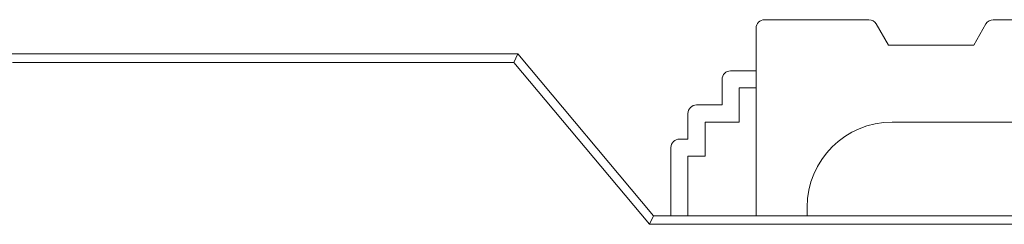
# Model space of a CAD drawing. Header units: inches. Extents: x -30 to 641, y 180 to 601.
# Tile 178 of 234: x 495.22 to 501.01, y 445.42 to 446.62. Entities that reach past the tile are written whole.
import ezdxf

# ---------------------------------------------------------------- set-up
doc = ezdxf.new("R2010")
doc.units = ezdxf.units.IN
doc.header["$MEASUREMENT"] = 0
doc.layers.add('1', color=7, linetype='Continuous')

# ---------------------------------------------------------------- blocks, each defined once
blk = doc.blocks.new('block 2214')
at = {"layer": '1', "color": 155, "lineweight": 18, "true_color": 0x4c7299}
blk.add_lwpolyline([(500.2097, 446.624), (499.5968, 446.624)], dxfattribs=at)
blk = doc.blocks.new('block 2215')
at = {"layer": '1', "color": 155, "lineweight": 18, "true_color": 0x4c7299}
blk.add_lwpolyline([(501.4968, 446.624), (500.9406, 446.624)], dxfattribs=at)
blk = doc.blocks.new('block 2216')
at = {"layer": '1', "color": 155, "lineweight": 18, "true_color": 0x4c7299}
blk.add_lwpolyline([(500.3252, 446.474), (500.253, 446.599)], dxfattribs=at)
blk = doc.blocks.new('block 2217')
at = {"layer": '1', "color": 155, "lineweight": 18, "true_color": 0x4c7299}
blk.add_lwpolyline([(500.8973, 446.599), (500.8252, 446.474)], dxfattribs=at)
blk = doc.blocks.new('block 2218')
at = {"layer": '1', "color": 155, "lineweight": 18, "true_color": 0x4c7299}
blk.add_lwpolyline([(500.8252, 446.474), (500.3252, 446.474)], dxfattribs=at)
blk = doc.blocks.new('block 2224')
at = {"layer": '1', "color": 155, "lineweight": 18, "true_color": 0x4c7299}
blk.add_lwpolyline([(495.1468, 446.424), (498.1468, 446.424)], dxfattribs=at)
blk = doc.blocks.new('block 2225')
at = {"layer": '1', "color": 155, "lineweight": 18, "true_color": 0x4c7299}
blk.add_lwpolyline([(498.1468, 446.424), (498.1235, 446.374)], dxfattribs=at)
blk = doc.blocks.new('block 2226')
at = {"layer": '1', "color": 155, "lineweight": 13, "true_color": 0x4c7299}
blk.add_lwpolyline([(498.1235, 446.374), (495.1794, 446.374)], dxfattribs=at)
blk = doc.blocks.new('block 2230')
at = {"layer": '1', "color": 155, "lineweight": 18, "true_color": 0x4c7299}
blk.add_lwpolyline([(498.1468, 446.424), (498.944, 445.474)], dxfattribs=at)
blk = doc.blocks.new('block 2231')
at = {"layer": '1', "color": 155, "lineweight": 18, "true_color": 0x4c7299}
blk.add_lwpolyline([(498.944, 445.474), (498.9207, 445.424)], dxfattribs=at)
blk = doc.blocks.new('block 2232')
at = {"layer": '1', "color": 155, "lineweight": 13, "true_color": 0x4c7299}
blk.add_lwpolyline([(498.9207, 445.424), (498.1235, 446.374)], dxfattribs=at)
blk = doc.blocks.new('block 2240')
at = {"layer": '1', "color": 155, "lineweight": 18, "true_color": 0x4c7299}
blk.add_lwpolyline([(499.3968, 446.324), (499.5468, 446.324)], dxfattribs=at)
blk = doc.blocks.new('block 2241')
at = {"layer": '1', "color": 155, "lineweight": 18, "true_color": 0x4c7299}
blk.add_lwpolyline([(499.1968, 446.124), (499.3468, 446.124)], dxfattribs=at)
blk = doc.blocks.new('block 2242')
at = {"layer": '1', "color": 155, "lineweight": 18, "true_color": 0x4c7299}
blk.add_lwpolyline([(499.0968, 445.924), (499.1468, 445.924)], dxfattribs=at)
blk = doc.blocks.new('block 2243')
at = {"layer": '1', "color": 155, "lineweight": 18, "true_color": 0x4c7299}
blk.add_lwpolyline([(498.944, 445.474), (501.744, 445.474)], dxfattribs=at)
blk = doc.blocks.new('block 2244')
at = {"layer": '1', "color": 155, "lineweight": 13, "true_color": 0x4c7299}
blk.add_lwpolyline([(501.7742, 445.424), (498.9207, 445.424)], dxfattribs=at)
blk = doc.blocks.new('block 2435')
at = {"layer": '1', "color": 155, "lineweight": 18, "true_color": 0x4c7299}
blk.add_lwpolyline([(499.5468, 445.474), (499.5468, 446.574)], dxfattribs=at)
blk = doc.blocks.new('block 2436')
at = {"layer": '1', "color": 155, "lineweight": 18, "true_color": 0x4c7299}
blk.add_lwpolyline([(499.3468, 446.124), (499.3468, 446.274)], dxfattribs=at)
blk = doc.blocks.new('block 2437')
at = {"layer": '1', "color": 155, "lineweight": 18, "true_color": 0x4c7299}
blk.add_lwpolyline([(499.4468, 446.024), (499.4468, 446.224)], dxfattribs=at)
blk = doc.blocks.new('block 2438')
at = {"layer": '1', "color": 155, "lineweight": 18, "true_color": 0x4c7299}
blk.add_lwpolyline([(499.4468, 446.224), (499.5468, 446.224)], dxfattribs=at)
blk = doc.blocks.new('block 2439')
at = {"layer": '1', "color": 155, "lineweight": 18, "true_color": 0x4c7299}
blk.add_lwpolyline([(499.1468, 445.924), (499.1468, 446.074)], dxfattribs=at)
blk = doc.blocks.new('block 2440')
at = {"layer": '1', "color": 155, "lineweight": 18, "true_color": 0x4c7299}
blk.add_lwpolyline([(499.2468, 445.824), (499.2468, 446.024)], dxfattribs=at)
blk = doc.blocks.new('block 2441')
at = {"layer": '1', "color": 155, "lineweight": 18, "true_color": 0x4c7299}
blk.add_lwpolyline([(499.2468, 446.024), (499.4468, 446.024)], dxfattribs=at)
blk = doc.blocks.new('block 2442')
at = {"layer": '1', "color": 155, "lineweight": 18, "true_color": 0x4c7299}
blk.add_lwpolyline([(500.3468, 446.024), (501.5468, 446.024)], dxfattribs=at)
blk = doc.blocks.new('block 2445')
at = {"layer": '1', "color": 155, "lineweight": 18, "true_color": 0x4c7299}
blk.add_lwpolyline([(499.0468, 445.874), (499.0468, 445.474)], dxfattribs=at)
blk = doc.blocks.new('block 2446')
at = {"layer": '1', "color": 155, "lineweight": 18, "true_color": 0x4c7299}
blk.add_lwpolyline([(499.1468, 445.824), (499.1468, 445.474)], dxfattribs=at)
blk = doc.blocks.new('block 2447')
at = {"layer": '1', "color": 155, "lineweight": 18, "true_color": 0x4c7299}
blk.add_lwpolyline([(499.1468, 445.824), (499.2468, 445.824)], dxfattribs=at)
blk = doc.blocks.new('block 2448')
at = {"layer": '1', "color": 155, "lineweight": 18, "true_color": 0x4c7299}
blk.add_lwpolyline([(499.8468, 445.474), (499.8468, 445.524)], dxfattribs=at)
blk = doc.blocks.new('block 5242')
at = {"layer": '1', "color": 155, "lineweight": 18, "true_color": 0x4c7299}
blk.add_open_spline([(500.253, 446.599), (500.2441, 446.6145), (500.2275, 446.624), (500.2097, 446.624)], degree=3, dxfattribs=at)
blk = doc.blocks.new('block 5243')
at = {"layer": '1', "color": 155, "lineweight": 18, "true_color": 0x4c7299}
blk.add_open_spline([(500.9406, 446.624), (500.9228, 446.624), (500.9063, 446.6145), (500.8973, 446.599)], degree=3, dxfattribs=at)
blk = doc.blocks.new('block 5245')
at = {"layer": '1', "color": 155, "lineweight": 18, "true_color": 0x4c7299}
blk.add_open_spline([(499.5968, 446.624), (499.5692, 446.624), (499.5468, 446.6016), (499.5468, 446.574)], degree=3, dxfattribs=at)
blk = doc.blocks.new('block 5247')
at = {"layer": '1', "color": 155, "lineweight": 18, "true_color": 0x4c7299}
blk.add_open_spline([(499.3968, 446.324), (499.3692, 446.324), (499.3468, 446.3016), (499.3468, 446.274)], degree=3, dxfattribs=at)
blk = doc.blocks.new('block 5248')
at = {"layer": '1', "color": 155, "lineweight": 18, "true_color": 0x4c7299}
blk.add_open_spline([(499.1968, 446.124), (499.1692, 446.124), (499.1468, 446.1016), (499.1468, 446.074)], degree=3, dxfattribs=at)
blk = doc.blocks.new('block 5249')
at = {"layer": '1', "color": 155, "lineweight": 18, "true_color": 0x4c7299}
blk.add_open_spline([(499.0968, 445.924), (499.0692, 445.924), (499.0468, 445.9016), (499.0468, 445.874)], degree=3, dxfattribs=at)
blk = doc.blocks.new('block 5264')
at = {"layer": '1', "color": 155, "lineweight": 18, "true_color": 0x4c7299}
blk.add_open_spline([(500.3468, 446.024), (500.0707, 446.024), (499.8468, 445.8002), (499.8468, 445.524)], degree=3, dxfattribs=at)

msp = doc.modelspace()

# ---------------------------------------------------------------- block references
at = {"layer": '1'}
for name in ['block 5245', 'block 2214', 'block 5242', 'block 5243', 'block 2215', 'block 2435', 'block 2216', 'block 2217', 'block 2218', 'block 2224', 'block 2226', 'block 2225', 'block 2232', 'block 2230', 'block 5247', 'block 2240', 'block 2436', 'block 2437', 'block 2438', 'block 5248', 'block 2241', 'block 2439', 'block 2440', 'block 2441', 'block 5264', 'block 2442', 'block 5249', 'block 2242', 'block 2445', 'block 2446', 'block 2447', 'block 2448', 'block 2231', 'block 2243', 'block 2244']:
    msp.add_blockref(name, (0, 0), dxfattribs=at)

doc.saveas('drawing.dxf')
